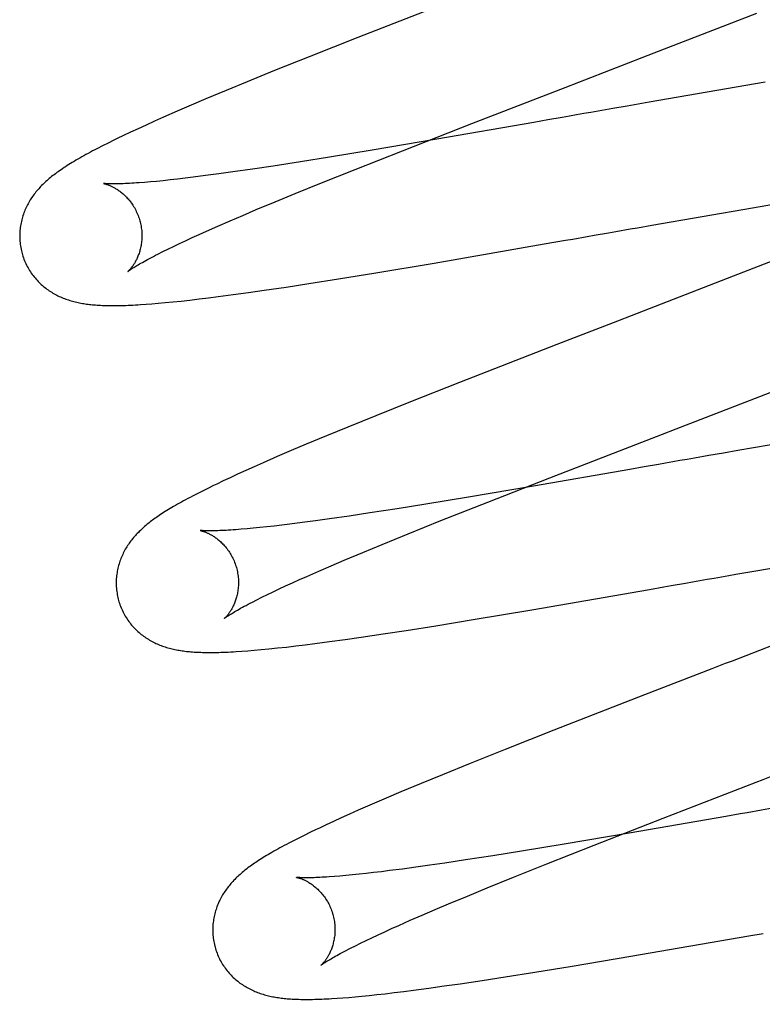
# Model space of a CAD drawing. Header units: inches. Extents: x 0 to 215, y 0 to 139.
# Tile 21 of 112: x 105.04 to 105.162, y 48.374 to 48.535. Entities that reach past the tile are written whole.
import ezdxf

# ---------------------------------------------------------------- set-up
doc = ezdxf.new("R2010")
doc.units = ezdxf.units.IN
doc.header["$LTSCALE"] = 11.804375
doc.header["$MEASUREMENT"] = 0
doc.linetypes.add('HIDDEN', pattern=[0.2, 0.1, -0.1])
doc.layers.add('DEFAULT_2', color=8, linetype='HIDDEN')

msp = doc.modelspace()

# ---------------------------------------------------------------- linework, layer by layer
at = {"layer": 'DEFAULT_2', "color": 8, "linetype": 'HIDDEN'}
for p, q in [((105.12766, 52.22575), (105.12766, 46.72525)), ((105.11038, 48.53817), (105.09564, 48.53242)), ((105.14413, 48.52989), (105.16091, 48.53643)), ((105.09564, 48.53242), (105.0877, 48.52927)), ((105.13178, 48.52511), (105.14413, 48.52989)), ((105.0877, 48.52927), (105.08204, 48.527)), ((105.08204, 48.527), (105.07754, 48.52517)), ((105.07754, 48.52517), (105.07409, 48.52375)), ((105.16228, 48.52511), (105.14329, 48.52183)), ((105.07409, 48.52375), (105.07077, 48.52236)), ((105.07077, 48.52236), (105.06839, 48.52135)), ((105.14329, 48.52183), (105.13972, 48.52121)), ((105.06609, 48.52036), (105.06386, 48.51938)), ((105.06839, 48.52135), (105.06609, 48.52036)), ((105.13734, 48.52079), (105.13497, 48.52038)), ((105.13972, 48.52121), (105.13734, 48.52079)), ((105.06241, 48.51873), (105.06101, 48.5181)), ((105.06386, 48.51938), (105.06241, 48.51873)), ((105.10295, 48.5139), (105.11429, 48.51834)), ((105.12442, 48.51853), (105.1086, 48.51578)), ((105.12675, 48.51894), (105.12442, 48.51853)), ((105.12908, 48.51935), (105.12675, 48.51894)), ((105.05846, 48.51693), (105.05731, 48.51639)), ((105.05969, 48.5175), (105.05846, 48.51693)), ((105.06101, 48.5181), (105.05969, 48.5175)), ((105.05479, 48.51515), (105.05389, 48.5147)), ((105.05731, 48.51639), (105.05625, 48.51587)), ((105.1086, 48.51578), (105.09799, 48.51398)), ((105.05389, 48.5147), (105.05305, 48.51427)), ((105.09799, 48.51398), (105.09101, 48.51284)), ((105.0952, 48.51084), (105.10295, 48.5139)), ((105.08629, 48.51208), (105.08181, 48.51139)), ((105.09101, 48.51284), (105.08629, 48.51208)), ((105.07292, 48.5101), (105.07075, 48.50981)), ((105.07521, 48.51042), (105.07292, 48.5101)), ((105.07842, 48.51088), (105.07521, 48.51042)), ((105.08181, 48.51139), (105.07842, 48.51088)), ((105.08972, 48.50864), (105.0952, 48.51084)), ((105.06172, 48.50879), (105.06076, 48.50871)), ((105.06273, 48.50888), (105.06172, 48.50879)), ((105.06381, 48.50899), (105.06273, 48.50888)), ((105.06495, 48.50911), (105.06381, 48.50899)), ((105.06614, 48.50924), (105.06495, 48.50911)), ((105.06739, 48.50939), (105.06614, 48.50924)), ((105.06869, 48.50955), (105.06739, 48.50939)), ((105.07075, 48.50981), (105.06869, 48.50955)), ((105.08541, 48.50689), (105.08972, 48.50864)), ((105.08214, 48.50554), (105.08541, 48.50689)), ((105.07904, 48.50425), (105.08214, 48.50554)), ((105.16023, 48.50457), (105.17175, 48.50653)), ((105.07684, 48.50331), (105.07904, 48.50425)), ((105.14375, 48.50171), (105.16023, 48.50457)), ((105.07274, 48.50154), (105.07474, 48.50241)), ((105.07474, 48.50241), (105.07684, 48.50331)), ((105.06968, 48.50018), (105.07087, 48.50071)), ((105.07087, 48.50071), (105.07274, 48.50154)), ((105.13667, 48.50047), (105.13785, 48.50067)), ((105.14139, 48.50129), (105.14375, 48.50171)), ((105.06645, 48.49869), (105.06747, 48.49916)), ((105.06747, 48.49916), (105.06855, 48.49966)), ((105.06855, 48.49966), (105.06968, 48.50018)), ((105.12615, 48.49863), (105.12964, 48.49924)), ((105.06294, 48.49697), (105.06373, 48.49737)), ((105.06373, 48.49737), (105.06458, 48.49779)), ((105.06458, 48.49779), (105.06548, 48.49823)), ((105.06548, 48.49823), (105.06645, 48.49869)), ((105.10812, 48.49551), (105.12615, 48.49863)), ((105.16822, 48.49769), (105.15606, 48.49295)), ((105.09857, 48.4939), (105.10812, 48.49551)), ((105.08765, 48.49215), (105.0925, 48.49292)), ((105.0925, 48.49292), (105.09857, 48.4939)), ((105.15606, 48.49295), (105.14037, 48.48687)), ((105.07774, 48.49067), (105.08034, 48.49105)), ((105.08034, 48.49105), (105.08393, 48.49158)), ((105.08393, 48.49158), (105.08765, 48.49215)), ((105.06414, 48.48902), (105.06537, 48.48914)), ((105.06537, 48.48914), (105.06672, 48.48928)), ((105.06672, 48.48928), (105.06818, 48.48944)), ((105.06818, 48.48944), (105.0697, 48.48962)), ((105.0697, 48.48962), (105.07124, 48.48981)), ((105.07124, 48.48981), (105.0728, 48.49001)), ((105.0728, 48.49001), (105.07523, 48.49033)), ((105.07523, 48.49033), (105.07774, 48.49067)), ((105.06101, 48.48876), (105.06197, 48.48883)), ((105.06197, 48.48883), (105.06301, 48.48892)), ((105.06301, 48.48892), (105.06414, 48.48902)), ((105.1282, 48.48216), (105.11228, 48.47596)), ((105.11228, 48.47596), (105.10428, 48.4728)), ((105.10428, 48.4728), (105.09857, 48.47051)), ((105.09857, 48.47051), (105.09402, 48.46866)), ((105.09402, 48.46866), (105.09053, 48.46722)), ((105.17799, 48.46831), (105.15782, 48.46482)), ((105.09053, 48.46722), (105.08718, 48.46583)), ((105.12707, 48.46037), (105.14551, 48.46752)), ((105.08718, 48.46583), (105.08476, 48.4648)), ((105.08244, 48.46381), (105.08018, 48.46282)), ((105.08476, 48.4648), (105.08244, 48.46381)), ((105.15308, 48.46399), (105.15071, 48.46358)), ((105.15545, 48.46441), (105.15308, 48.46399)), ((105.15782, 48.46482), (105.15545, 48.46441)), ((105.07871, 48.46217), (105.07731, 48.46154)), ((105.08018, 48.46282), (105.07871, 48.46217)), ((105.14017, 48.46173), (105.12437, 48.45899)), ((105.14249, 48.46214), (105.14017, 48.46173)), ((105.14483, 48.46255), (105.14249, 48.46214)), ((105.07476, 48.46037), (105.07362, 48.45984)), ((105.07599, 48.46094), (105.07476, 48.46037)), ((105.07731, 48.46154), (105.07599, 48.46094)), ((105.11689, 48.45638), (105.12707, 48.46037)), ((105.0711, 48.45862), (105.07021, 48.45818)), ((105.07362, 48.45984), (105.07256, 48.45933)), ((105.12437, 48.45899), (105.11377, 48.45719)), ((105.06937, 48.45775), (105.06858, 48.45734)), ((105.07021, 48.45818), (105.06937, 48.45775)), ((105.11377, 48.45719), (105.1068, 48.45605)), ((105.10208, 48.45529), (105.09761, 48.4546)), ((105.1068, 48.45605), (105.10208, 48.45529)), ((105.10924, 48.45335), (105.11689, 48.45638)), ((105.09422, 48.45409), (105.09101, 48.45363)), ((105.09761, 48.4546), (105.09422, 48.45409)), ((105.07855, 48.45209), (105.07753, 48.452)), ((105.07962, 48.4522), (105.07855, 48.45209)), ((105.08076, 48.45232), (105.07962, 48.4522)), ((105.08195, 48.45246), (105.08076, 48.45232)), ((105.0832, 48.4526), (105.08195, 48.45246)), ((105.0845, 48.45276), (105.0832, 48.4526)), ((105.08656, 48.45302), (105.0845, 48.45276)), ((105.08873, 48.45331), (105.08656, 48.45302)), ((105.09101, 48.45363), (105.08873, 48.45331)), ((105.10387, 48.45118), (105.10924, 48.45335)), ((105.07753, 48.452), (105.07657, 48.45192)), ((105.09964, 48.44945), (105.10387, 48.45118)), ((105.09645, 48.44813), (105.09964, 48.44945)), ((105.09343, 48.44686), (105.09645, 48.44813)), ((105.16107, 48.44519), (105.17643, 48.44785)), ((105.08925, 48.44506), (105.09129, 48.44595)), ((105.09129, 48.44595), (105.09343, 48.44686)), ((105.08611, 48.44368), (105.08733, 48.44422)), ((105.08733, 48.44422), (105.08925, 48.44506)), ((105.15751, 48.44456), (105.16107, 48.44519)), ((105.08279, 48.44215), (105.08384, 48.44264)), ((105.08384, 48.44264), (105.08495, 48.44315)), ((105.08495, 48.44315), (105.08611, 48.44368)), ((105.14338, 48.44209), (105.14572, 48.4425)), ((105.14924, 48.44311), (105.15042, 48.44332)), ((105.07915, 48.44039), (105.07997, 48.4408)), ((105.07997, 48.4408), (105.08085, 48.44123)), ((105.08085, 48.44123), (105.08179, 48.44168)), ((105.08179, 48.44168), (105.08279, 48.44215)), ((105.1241, 48.43875), (105.14338, 48.44209)), ((105.07839, 48.44001), (105.07915, 48.44039)), ((105.11449, 48.43714), (105.1241, 48.43875)), ((105.10353, 48.43537), (105.1084, 48.43614)), ((105.1084, 48.43614), (105.11449, 48.43714)), ((105.09618, 48.43426), (105.09979, 48.4348)), ((105.09979, 48.4348), (105.10353, 48.43537)), ((105.08398, 48.43265), (105.0855, 48.43283)), ((105.0855, 48.43283), (105.08704, 48.43302)), ((105.08704, 48.43302), (105.08861, 48.43322)), ((105.08861, 48.43322), (105.09104, 48.43354)), ((105.09104, 48.43354), (105.09357, 48.43389)), ((105.09357, 48.43389), (105.09618, 48.43426)), ((105.07665, 48.43196), (105.07764, 48.43203)), ((105.07764, 48.43203), (105.07871, 48.43212)), ((105.07871, 48.43212), (105.07986, 48.43222)), ((105.07986, 48.43222), (105.08111, 48.43235)), ((105.08111, 48.43235), (105.08249, 48.43249)), ((105.08249, 48.43249), (105.08398, 48.43265)), ((105.14253, 48.4248), (105.12772, 48.41903)), ((105.12772, 48.41903), (105.11974, 48.41587)), ((105.11974, 48.41587), (105.11405, 48.41359)), ((105.11405, 48.41359), (105.10951, 48.41175)), ((105.10951, 48.41175), (105.10603, 48.41032)), ((105.10603, 48.41032), (105.1027, 48.40892)), ((105.1027, 48.40892), (105.1003, 48.4079)), ((105.1003, 48.4079), (105.09797, 48.4069)), ((105.09572, 48.40592), (105.09429, 48.40529)), ((105.09797, 48.4069), (105.09572, 48.40592)), ((105.15818, 48.40533), (105.15585, 48.40492)), ((105.09167, 48.4041), (105.09048, 48.40355)), ((105.09294, 48.40468), (105.09167, 48.4041)), ((105.09429, 48.40529), (105.09294, 48.40468)), ((105.1343, 48.40023), (105.14561, 48.40465)), ((105.15585, 48.40492), (105.14003, 48.40218)), ((105.08781, 48.40228), (105.08686, 48.40182)), ((105.09048, 48.40355), (105.08936, 48.40302)), ((105.14003, 48.40218), (105.12942, 48.40038)), ((105.08513, 48.40095), (105.08434, 48.40054)), ((105.08597, 48.40137), (105.08513, 48.40095)), ((105.08686, 48.40182), (105.08597, 48.40137)), ((105.12245, 48.39923), (105.11773, 48.39848)), ((105.12942, 48.40038), (105.12245, 48.39923)), ((105.12657, 48.39717), (105.1343, 48.40023)), ((105.10987, 48.39728), (105.10745, 48.39693)), ((105.11326, 48.39779), (105.10987, 48.39728)), ((105.11773, 48.39848), (105.11326, 48.39779)), ((105.09823, 48.39572), (105.09702, 48.39558)), ((105.09951, 48.39587), (105.09823, 48.39572)), ((105.10083, 48.39604), (105.09951, 48.39587)), ((105.10293, 48.39631), (105.10083, 48.39604)), ((105.10513, 48.3966), (105.10293, 48.39631)), ((105.10745, 48.39693), (105.10513, 48.3966)), ((105.12112, 48.39498), (105.12657, 48.39717)), ((105.09273, 48.39516), (105.09181, 48.39508)), ((105.09371, 48.39524), (105.09273, 48.39516)), ((105.09475, 48.39534), (105.09371, 48.39524)), ((105.09585, 48.39546), (105.09475, 48.39534)), ((105.09702, 48.39558), (105.09585, 48.39546)), ((105.11682, 48.39323), (105.12112, 48.39498)), ((105.11357, 48.39189), (105.11682, 48.39323)), ((105.11048, 48.3906), (105.11357, 48.39189)), ((105.10619, 48.38877), (105.10828, 48.38967)), ((105.10828, 48.38967), (105.11048, 48.3906)), ((105.10234, 48.38708), (105.10421, 48.38791)), ((105.10421, 48.38791), (105.10619, 48.38877)), ((105.09897, 48.38554), (105.10004, 48.38604)), ((105.10004, 48.38604), (105.10116, 48.38655)), ((105.10116, 48.38655), (105.10234, 48.38708)), ((105.09609, 48.38417), (105.09699, 48.38461)), ((105.09699, 48.38461), (105.09795, 48.38507)), ((105.09795, 48.38507), (105.09897, 48.38554)), ((105.14033, 48.38203), (105.15961, 48.38537)), ((105.15961, 48.38537), (105.16194, 48.38578)), ((105.09447, 48.38336), (105.09525, 48.38376)), ((105.09525, 48.38376), (105.09609, 48.38417)), ((105.13073, 48.38042), (105.14033, 48.38203)), ((105.12462, 48.37942), (105.13073, 48.38042)), ((105.11238, 48.37753), (105.11599, 48.37807)), ((105.11599, 48.37807), (105.11975, 48.37865)), ((105.11975, 48.37865), (105.12462, 48.37942)), ((105.10315, 48.37627), (105.10476, 48.37647)), ((105.10476, 48.37647), (105.10724, 48.3768)), ((105.10724, 48.3768), (105.10978, 48.37716)), ((105.10978, 48.37716), (105.11238, 48.37753)), ((105.09225, 48.37516), (105.09317, 48.37522)), ((105.09317, 48.37522), (105.09415, 48.3753)), ((105.09415, 48.3753), (105.09519, 48.37539)), ((105.09519, 48.37539), (105.0963, 48.37549)), ((105.0963, 48.37549), (105.09749, 48.37561)), ((105.09749, 48.37561), (105.09877, 48.37575)), ((105.09877, 48.37575), (105.10014, 48.3759)), ((105.10014, 48.3759), (105.10161, 48.37608)), ((105.10161, 48.37608), (105.10315, 48.37627))]:
    msp.add_line(p, q, dxfattribs=at)
for points in [[(105.11429, 48.51834), (105.12955, 48.52424), (105.13178, 48.52511)], [(105.13497, 48.52038), (105.13379, 48.52017), (105.13261, 48.51996), (105.13143, 48.51976), (105.13026, 48.51955), (105.12908, 48.51935)], [(105.05625, 48.51587), (105.05574, 48.51563), (105.05479, 48.51515)], [(105.05305, 48.51427), (105.05265, 48.51406), (105.05226, 48.51386), (105.05189, 48.51366), (105.05152, 48.51346), (105.05116, 48.51326), (105.05082, 48.51307), (105.05048, 48.51288), (105.05015, 48.51269), (105.04983, 48.51251), (105.04952, 48.51233), (105.04922, 48.51215), (105.04893, 48.51197), (105.04864, 48.5118), (105.04837, 48.51162), (105.0481, 48.51145), (105.04783, 48.51128), (105.04758, 48.51112), (105.04733, 48.51095), (105.04709, 48.51078), (105.04685, 48.51062), (105.04662, 48.51046), (105.0464, 48.5103), (105.04618, 48.51013), (105.04597, 48.50997), (105.04576, 48.50982), (105.04556, 48.50966), (105.04536, 48.5095), (105.04517, 48.50934), (105.04498, 48.50918), (105.0448, 48.50901), (105.04462, 48.50885), (105.04444, 48.50869), (105.04426, 48.50852), (105.04409, 48.50836), (105.04392, 48.50819), (105.04376, 48.50802), (105.0436, 48.50785), (105.04344, 48.50767), (105.04329, 48.5075), (105.04314, 48.50732), (105.04299, 48.50714), (105.04285, 48.50696), (105.04271, 48.50678), (105.04257, 48.50659), (105.04243, 48.50641), (105.0423, 48.50622), (105.04218, 48.50602), (105.04205, 48.50583), (105.04193, 48.50563), (105.04181, 48.50542), (105.0417, 48.50522), (105.04159, 48.50501), (105.04148, 48.5048), (105.04138, 48.50458), (105.04128, 48.50437), (105.04119, 48.50415), (105.0411, 48.50393), (105.04101, 48.50371), (105.04093, 48.50349), (105.04086, 48.50326), (105.04079, 48.50303), (105.04072, 48.5028), (105.04066, 48.50256), (105.0406, 48.50233), (105.04055, 48.50209), (105.0405, 48.50184), (105.04046, 48.5016), (105.04043, 48.50135), (105.0404, 48.5011), (105.04037, 48.50085), (105.04035, 48.5006), (105.04034, 48.50034), (105.04033, 48.50009), (105.04033, 48.49983), (105.04034, 48.49958), (105.04035, 48.49932), (105.04037, 48.49906), (105.04039, 48.49881), (105.04042, 48.49855), (105.04046, 48.4983), (105.0405, 48.49804), (105.04055, 48.49779), (105.0406, 48.49753), (105.04066, 48.49728), (105.04072, 48.49707)], [(105.06076, 48.50871), (105.05987, 48.50864), (105.05945, 48.50861), (105.05904, 48.50858), (105.05865, 48.50856), (105.05828, 48.50854), (105.05792, 48.50852), (105.05758, 48.5085), (105.05726, 48.50849), (105.05695, 48.50848), (105.05666, 48.50847), (105.05638, 48.50846), (105.05613, 48.50846), (105.05589, 48.50846), (105.05567, 48.50846), (105.05547, 48.50846), (105.05528, 48.50846), (105.05511, 48.50846), (105.05496, 48.50847), (105.05482, 48.50847), (105.05469, 48.50848), (105.05458, 48.50848), (105.05448, 48.50849), (105.05439, 48.50849), (105.05431, 48.5085), (105.05424, 48.50851), (105.05418, 48.50851), (105.05413, 48.50852), (105.0541, 48.50852), (105.05407, 48.50852), (105.05405, 48.50853), (105.05404, 48.50853)], [(105.05404, 48.50853), (105.05404, 48.50853), (105.05404, 48.50853), (105.05406, 48.50852), (105.05408, 48.50852), (105.05411, 48.50851), (105.05414, 48.50851), (105.05418, 48.5085), (105.05423, 48.50849), (105.05428, 48.50847), (105.05434, 48.50846), (105.05441, 48.50844), (105.05448, 48.50842), (105.05455, 48.50839), (105.05463, 48.50837), (105.05471, 48.50834), (105.0548, 48.50831), (105.05489, 48.50827), (105.05498, 48.50824), (105.05508, 48.5082), (105.05518, 48.50815), (105.05528, 48.50811), (105.05538, 48.50806), (105.05549, 48.508), (105.0556, 48.50795), (105.05572, 48.50789), (105.05583, 48.50782), (105.05595, 48.50775), (105.05607, 48.50768), (105.0562, 48.5076), (105.05632, 48.50752), (105.05645, 48.50744), (105.05658, 48.50735), (105.05671, 48.50725), (105.05684, 48.50715), (105.05698, 48.50704), (105.05711, 48.50693), (105.05725, 48.50682), (105.05738, 48.5067), (105.05752, 48.50657), (105.05766, 48.50643), (105.05779, 48.50629), (105.05793, 48.50615), (105.05807, 48.506), (105.0582, 48.50584), (105.05834, 48.50567), (105.05847, 48.5055), (105.0586, 48.50533), (105.05872, 48.50515), (105.05885, 48.50496), (105.05897, 48.50477), (105.05909, 48.50458), (105.0592, 48.50438), (105.05931, 48.50417), (105.05941, 48.50396), (105.05951, 48.50375), (105.05961, 48.50353), (105.0597, 48.50331), (105.05978, 48.50309), (105.05986, 48.50286), (105.05993, 48.50263), (105.05999, 48.50243)], [(105.05999, 48.50243), (105.06004, 48.50223), (105.0601, 48.502), (105.06015, 48.50176), (105.06019, 48.50153), (105.06023, 48.50129), (105.06026, 48.50106), (105.06029, 48.50082), (105.0603, 48.50059), (105.06032, 48.50036), (105.06032, 48.50013), (105.06032, 48.4999), (105.06032, 48.49968), (105.06031, 48.49945), (105.06029, 48.49923), (105.06027, 48.49902), (105.06025, 48.4988), (105.06022, 48.4986), (105.06019, 48.49839), (105.06015, 48.49819), (105.06011, 48.49799), (105.06006, 48.4978), (105.06001, 48.49762), (105.05996, 48.49744), (105.05991, 48.49726), (105.05985, 48.49709), (105.05979, 48.49693), (105.05973, 48.49677), (105.05967, 48.49662), (105.05961, 48.49647), (105.05955, 48.49632), (105.05948, 48.49618), (105.05942, 48.49605), (105.05935, 48.49592), (105.05928, 48.49579), (105.05922, 48.49567), (105.05915, 48.49556), (105.05909, 48.49545), (105.05902, 48.49534), (105.05895, 48.49524), (105.05889, 48.49514), (105.05883, 48.49505), (105.05876, 48.49496), (105.0587, 48.49488), (105.05864, 48.4948), (105.05858, 48.49472), (105.05852, 48.49465), (105.05847, 48.49458), (105.05841, 48.49452), (105.05836, 48.49446), (105.05831, 48.49441), (105.05827, 48.49436), (105.05823, 48.49431), (105.05819, 48.49427), (105.05815, 48.49424), (105.05812, 48.49421), (105.05809, 48.49418), (105.05807, 48.49416), (105.05806, 48.49415), (105.05804, 48.49414), (105.05804, 48.49413)], [(105.13315, 48.49985), (105.13432, 48.50006), (105.13667, 48.50047)], [(105.13785, 48.50067), (105.14021, 48.50109), (105.14139, 48.50129)], [(105.12964, 48.49924), (105.13081, 48.49944), (105.13315, 48.49985)], [(105.04072, 48.49707), (105.04078, 48.49686), (105.04086, 48.49661), (105.04094, 48.49637), (105.04103, 48.49612), (105.04113, 48.49588), (105.04123, 48.49565), (105.04134, 48.49541), (105.04145, 48.49518), (105.04157, 48.49495), (105.04169, 48.49472), (105.04182, 48.4945), (105.04195, 48.49428), (105.04209, 48.49407), (105.04223, 48.49386), (105.04238, 48.49365), (105.04253, 48.49345), (105.04268, 48.49325), (105.04284, 48.49306), (105.043, 48.49287), (105.04317, 48.49269), (105.04334, 48.49251), (105.04351, 48.49233), (105.04368, 48.49216), (105.04386, 48.492), (105.04404, 48.49184), (105.04422, 48.49168), (105.0444, 48.49153), (105.04459, 48.49139), (105.04478, 48.49124), (105.04497, 48.49111), (105.04517, 48.49097), (105.04537, 48.49084), (105.04557, 48.49072), (105.04577, 48.4906), (105.04597, 48.49048), (105.04618, 48.49037), (105.04638, 48.49026), (105.04659, 48.49015), (105.0468, 48.49005), (105.04701, 48.48996), (105.04722, 48.48987), (105.04744, 48.48978), (105.04765, 48.48969), (105.04787, 48.48961), (105.04809, 48.48954), (105.04831, 48.48946), (105.04853, 48.48939), (105.04876, 48.48933), (105.04898, 48.48926), (105.04921, 48.4892), (105.04943, 48.48915), (105.04966, 48.48909), (105.04989, 48.48904), (105.05012, 48.489), (105.05035, 48.48895), (105.05058, 48.48891), (105.05081, 48.48887), (105.05104, 48.48884), (105.05128, 48.4888), (105.05151, 48.48877), (105.05175, 48.48874), (105.05199, 48.48872), (105.05224, 48.48869), (105.05249, 48.48867), (105.05274, 48.48865), (105.053, 48.48863), (105.05326, 48.48861), (105.05353, 48.4886), (105.05381, 48.48858), (105.05409, 48.48857), (105.05438, 48.48856), (105.05468, 48.48856), (105.05499, 48.48855), (105.0553, 48.48855), (105.05562, 48.48855), (105.05594, 48.48855), (105.05628, 48.48855), (105.05662, 48.48855), (105.05697, 48.48856), (105.05732, 48.48857), (105.05769, 48.48858), (105.05807, 48.4886), (105.05846, 48.48861), (105.05885, 48.48863), (105.05926, 48.48865), (105.05968, 48.48868), (105.06011, 48.4887), (105.06101, 48.48876)], [(105.05804, 48.49413), (105.05805, 48.49414), (105.05806, 48.49415), (105.05809, 48.49417), (105.05812, 48.49419), (105.05816, 48.49422), (105.05821, 48.49426), (105.05826, 48.4943), (105.05833, 48.49435), (105.05841, 48.49441), (105.05851, 48.49447), (105.05861, 48.49454), (105.05873, 48.49462), (105.05885, 48.4947), (105.059, 48.49479), (105.05915, 48.49489), (105.05932, 48.49499), (105.05951, 48.4951), (105.05971, 48.49522), (105.05993, 48.49535), (105.06016, 48.49548), (105.06041, 48.49562), (105.06067, 48.49577), (105.06095, 48.49592), (105.06124, 48.49608), (105.06155, 48.49625), (105.06188, 48.49642), (105.06221, 48.4966), (105.06257, 48.49678), (105.06294, 48.49697)], [(105.14037, 48.48687), (105.13814, 48.48601), (105.1282, 48.48216)], [(105.14551, 48.46752), (105.14774, 48.46838), (105.16911, 48.47667)], [(105.15071, 48.46358), (105.14953, 48.46337), (105.14835, 48.46316), (105.14717, 48.46296), (105.146, 48.46275), (105.14483, 48.46255)], [(105.07256, 48.45933), (105.07205, 48.45909), (105.0711, 48.45862)], [(105.06858, 48.45734), (105.0682, 48.45714), (105.06783, 48.45695), (105.06747, 48.45675), (105.06712, 48.45656), (105.06678, 48.45638), (105.06645, 48.45619), (105.06613, 48.45601), (105.06582, 48.45583), (105.06552, 48.45566), (105.06522, 48.45548), (105.06494, 48.45531), (105.06466, 48.45514), (105.06439, 48.45498), (105.06413, 48.45481), (105.06387, 48.45465), (105.06362, 48.45449), (105.06338, 48.45433), (105.06315, 48.45418), (105.06292, 48.45403), (105.0627, 48.45387), (105.06249, 48.45372), (105.06228, 48.45357), (105.06208, 48.45342), (105.06188, 48.45328), (105.06169, 48.45313), (105.0615, 48.45298), (105.06131, 48.45283), (105.06112, 48.45268), (105.06094, 48.45253), (105.06076, 48.45238), (105.06059, 48.45222), (105.06041, 48.45207), (105.06024, 48.45191), (105.06007, 48.45175), (105.0599, 48.45158), (105.05974, 48.45142), (105.05957, 48.45125), (105.05941, 48.45108), (105.05926, 48.45091), (105.0591, 48.45073), (105.05895, 48.45056), (105.0588, 48.45038), (105.05865, 48.45019), (105.05851, 48.45001), (105.05837, 48.44982), (105.05824, 48.44964), (105.05811, 48.44945), (105.05798, 48.44925), (105.05785, 48.44906), (105.05773, 48.44886), (105.05761, 48.44865), (105.0575, 48.44845), (105.05739, 48.44824), (105.05728, 48.44803), (105.05718, 48.44781), (105.05708, 48.4476), (105.05699, 48.44738), (105.0569, 48.44716), (105.05681, 48.44694), (105.05673, 48.44671), (105.05666, 48.44649), (105.05658, 48.44626), (105.05652, 48.44602), (105.05645, 48.44579), (105.0564, 48.44555), (105.05634, 48.44531), (105.0563, 48.44506), (105.05626, 48.44482), (105.05622, 48.44457), (105.05619, 48.44432), (105.05616, 48.44407), (105.05614, 48.44382), (105.05613, 48.44356), (105.05612, 48.44331), (105.05612, 48.44305), (105.05613, 48.44279), (105.05614, 48.44254), (105.05616, 48.44228), (105.05618, 48.44202), (105.05621, 48.44176), (105.05625, 48.44151), (105.05629, 48.44125), (105.05634, 48.441), (105.05639, 48.44074), (105.05646, 48.44049), (105.05651, 48.44028)], [(105.07657, 48.45192), (105.07568, 48.45185), (105.07526, 48.45182), (105.07485, 48.45179), (105.07446, 48.45177), (105.07409, 48.45175), (105.07373, 48.45173), (105.07339, 48.45171), (105.07307, 48.4517), (105.07276, 48.45169), (105.07247, 48.45168), (105.07219, 48.45167), (105.07193, 48.45167), (105.07169, 48.45166), (105.07146, 48.45166), (105.07126, 48.45166), (105.07107, 48.45167), (105.0709, 48.45167), (105.07075, 48.45167), (105.07061, 48.45168), (105.07048, 48.45168), (105.07036, 48.45169), (105.07026, 48.4517), (105.07017, 48.4517), (105.07009, 48.45171), (105.07003, 48.45171), (105.06997, 48.45172), (105.06992, 48.45173), (105.06988, 48.45173), (105.06986, 48.45173), (105.06984, 48.45174), (105.06983, 48.45174)], [(105.06983, 48.45174), (105.06983, 48.45174), (105.06983, 48.45174), (105.06985, 48.45173), (105.06987, 48.45173), (105.0699, 48.45172), (105.06994, 48.45172), (105.06998, 48.45171), (105.07002, 48.45169), (105.07008, 48.45168), (105.07014, 48.45166), (105.0702, 48.45164), (105.07027, 48.45162), (105.07034, 48.4516), (105.07042, 48.45157), (105.07051, 48.45155), (105.07059, 48.45151), (105.07068, 48.45148), (105.07078, 48.45144), (105.07087, 48.4514), (105.07097, 48.45136), (105.07107, 48.45131), (105.07118, 48.45126), (105.07129, 48.45121), (105.0714, 48.45115), (105.07151, 48.45109), (105.07163, 48.45103), (105.07175, 48.45096), (105.07187, 48.45089), (105.07199, 48.45081), (105.07212, 48.45073), (105.07224, 48.45064), (105.07237, 48.45055), (105.07251, 48.45046), (105.07264, 48.45036), (105.07277, 48.45025), (105.07291, 48.45014), (105.07304, 48.45002), (105.07318, 48.4499), (105.07331, 48.44977), (105.07345, 48.44964), (105.07359, 48.4495), (105.07372, 48.44935), (105.07386, 48.4492), (105.074, 48.44904), (105.07413, 48.44888), (105.07426, 48.44871), (105.07439, 48.44853), (105.07452, 48.44835), (105.07464, 48.44817), (105.07476, 48.44798), (105.07488, 48.44778), (105.07499, 48.44758), (105.0751, 48.44738), (105.0752, 48.44717), (105.0753, 48.44696), (105.0754, 48.44674), (105.07549, 48.44652), (105.07557, 48.44629), (105.07565, 48.44607), (105.07572, 48.44584), (105.07578, 48.44564)], [(105.07578, 48.44564), (105.07583, 48.44544), (105.07589, 48.44521), (105.07594, 48.44497), (105.07598, 48.44474), (105.07602, 48.4445), (105.07605, 48.44427), (105.07608, 48.44403), (105.0761, 48.4438), (105.07611, 48.44357), (105.07611, 48.44334), (105.07612, 48.44311), (105.07611, 48.44288), (105.0761, 48.44266), (105.07609, 48.44244), (105.07607, 48.44222), (105.07604, 48.44201), (105.07601, 48.4418), (105.07598, 48.4416), (105.07594, 48.4414), (105.0759, 48.4412), (105.07585, 48.44101), (105.0758, 48.44082), (105.07575, 48.44064), (105.0757, 48.44047), (105.07564, 48.4403), (105.07558, 48.44013), (105.07552, 48.43998), (105.07546, 48.43982), (105.0754, 48.43967), (105.07534, 48.43953), (105.07527, 48.43939), (105.07521, 48.43925), (105.07514, 48.43912), (105.07507, 48.439), (105.07501, 48.43888), (105.07494, 48.43876), (105.07487, 48.43865), (105.07481, 48.43855), (105.07474, 48.43845), (105.07468, 48.43835), (105.07461, 48.43826), (105.07455, 48.43817), (105.07449, 48.43808), (105.07443, 48.438), (105.07437, 48.43793), (105.07431, 48.43785), (105.07426, 48.43779), (105.0742, 48.43772), (105.07415, 48.43767), (105.0741, 48.43761), (105.07406, 48.43756), (105.07401, 48.43752), (105.07398, 48.43748), (105.07394, 48.43745), (105.07391, 48.43742), (105.07388, 48.43739), (105.07386, 48.43737), (105.07385, 48.43736), (105.07384, 48.43735), (105.07383, 48.43734)], [(105.15396, 48.44394), (105.15633, 48.44436), (105.15751, 48.44456)], [(105.14572, 48.4425), (105.14689, 48.4427), (105.14924, 48.44311)], [(105.15042, 48.44332), (105.15278, 48.44373), (105.15396, 48.44394)], [(105.05651, 48.44028), (105.05657, 48.44007), (105.05665, 48.43982), (105.05674, 48.43957), (105.05683, 48.43933), (105.05692, 48.43909), (105.05702, 48.43885), (105.05713, 48.43861), (105.05724, 48.43838), (105.05736, 48.43815), (105.05748, 48.43792), (105.05761, 48.4377), (105.05775, 48.43748), (105.05789, 48.43727), (105.05803, 48.43705), (105.05818, 48.43685), (105.05833, 48.43665), (105.05848, 48.43645), (105.05864, 48.43625), (105.0588, 48.43606), (105.05897, 48.43588), (105.05914, 48.4357), (105.05931, 48.43553), (105.05949, 48.43536), (105.05967, 48.43519), (105.05985, 48.43503), (105.06003, 48.43488), (105.06022, 48.43472), (105.0604, 48.43458), (105.06059, 48.43444), (105.06079, 48.4343), (105.06098, 48.43417), (105.06118, 48.43404), (105.06138, 48.43391), (105.06159, 48.43379), (105.06179, 48.43367), (105.062, 48.43356), (105.06221, 48.43345), (105.06242, 48.43335), (105.06263, 48.43325), (105.06284, 48.43315), (105.06305, 48.43306), (105.06326, 48.43297), (105.06348, 48.43289), (105.0637, 48.43281), (105.06392, 48.43273), (105.06414, 48.43266), (105.06437, 48.43259), (105.06459, 48.43252), (105.06482, 48.43246), (105.06504, 48.4324), (105.06527, 48.43234), (105.0655, 48.43229), (105.06573, 48.43224), (105.06596, 48.4322), (105.06619, 48.43215), (105.06642, 48.43211), (105.06665, 48.43207), (105.06689, 48.43204), (105.06712, 48.432), (105.06736, 48.43197), (105.0676, 48.43194), (105.06785, 48.43192), (105.06809, 48.43189), (105.06834, 48.43187), (105.0686, 48.43185), (105.06886, 48.43183), (105.06912, 48.43182), (105.0694, 48.4318), (105.06967, 48.43179), (105.06996, 48.43178), (105.07025, 48.43177), (105.07055, 48.43176), (105.07086, 48.43176), (105.07117, 48.43176), (105.0715, 48.43175), (105.07183, 48.43176), (105.07217, 48.43176), (105.07253, 48.43177), (105.07289, 48.43177), (105.07326, 48.43178), (105.07364, 48.4318), (105.07404, 48.43181), (105.07444, 48.43183), (105.07486, 48.43185), (105.07529, 48.43187), (105.07573, 48.4319), (105.07665, 48.43196)], [(105.07383, 48.43734), (105.07384, 48.43735), (105.07386, 48.43736), (105.07388, 48.43738), (105.07391, 48.4374), (105.07395, 48.43743), (105.074, 48.43747), (105.07406, 48.43751), (105.07413, 48.43756), (105.07421, 48.43762), (105.0743, 48.43768), (105.07441, 48.43775), (105.07452, 48.43783), (105.07465, 48.43791), (105.0748, 48.43801), (105.07496, 48.4381), (105.07513, 48.43821), (105.07532, 48.43832), (105.07552, 48.43844), (105.07574, 48.43857), (105.07597, 48.4387), (105.07622, 48.43884), (105.07648, 48.43899), (105.07676, 48.43915), (105.07706, 48.43931), (105.07737, 48.43947), (105.07769, 48.43964), (105.07803, 48.43982), (105.07839, 48.44001)], [(105.16361, 48.43296), (105.15689, 48.43036), (105.15577, 48.42993), (105.15466, 48.4295), (105.15354, 48.42907), (105.14253, 48.4248)], [(105.14561, 48.40465), (105.16082, 48.41054), (105.16194, 48.41097), (105.16305, 48.4114), (105.16416, 48.41183), (105.17538, 48.41617)], [(105.16169, 48.40594), (105.15935, 48.40553), (105.15818, 48.40533)], [(105.16641, 48.40677), (105.16523, 48.40656), (105.16405, 48.40636), (105.16287, 48.40615), (105.16169, 48.40594)], [(105.08936, 48.40302), (105.08882, 48.40277), (105.08781, 48.40228)], [(105.08434, 48.40054), (105.08397, 48.40034), (105.0836, 48.40014), (105.08324, 48.39995), (105.08289, 48.39976), (105.08256, 48.39958), (105.08223, 48.39939), (105.08191, 48.39921), (105.0816, 48.39904), (105.0813, 48.39886), (105.08101, 48.39869), (105.08073, 48.39852), (105.08045, 48.39835), (105.08018, 48.39819), (105.07992, 48.39803), (105.07967, 48.39786), (105.07942, 48.39771), (105.07918, 48.39755), (105.07895, 48.39739), (105.07872, 48.39724), (105.0785, 48.39709), (105.07829, 48.39694), (105.07808, 48.39679), (105.07788, 48.39664), (105.07768, 48.39649), (105.07748, 48.39634), (105.07729, 48.39619), (105.0771, 48.39604), (105.07692, 48.39589), (105.07673, 48.39574), (105.07655, 48.39558), (105.07638, 48.39543), (105.0762, 48.39527), (105.07603, 48.39511), (105.07586, 48.39495), (105.07569, 48.39479), (105.07552, 48.39462), (105.07536, 48.39446), (105.0752, 48.39429), (105.07504, 48.39411), (105.07489, 48.39394), (105.07474, 48.39376), (105.07459, 48.39358), (105.07444, 48.3934), (105.0743, 48.39322), (105.07416, 48.39303), (105.07403, 48.39284), (105.0739, 48.39265), (105.07377, 48.39246), (105.07364, 48.39226), (105.07352, 48.39206), (105.0734, 48.39186), (105.07329, 48.39165), (105.07318, 48.39144), (105.07307, 48.39123), (105.07297, 48.39102), (105.07287, 48.3908), (105.07278, 48.39059), (105.07269, 48.39037), (105.0726, 48.39014), (105.07252, 48.38992), (105.07245, 48.38969), (105.07237, 48.38946), (105.07231, 48.38923), (105.07224, 48.38899), (105.07219, 48.38876), (105.07213, 48.38851), (105.07209, 48.38827), (105.07205, 48.38803), (105.07201, 48.38778), (105.07198, 48.38753), (105.07195, 48.38728), (105.07194, 48.38702), (105.07192, 48.38677), (105.07192, 48.38652), (105.07191, 48.38626), (105.07192, 48.386), (105.07193, 48.38575), (105.07195, 48.38549), (105.07197, 48.38523), (105.072, 48.38497), (105.07204, 48.38472), (105.07208, 48.38446), (105.07213, 48.38421), (105.07219, 48.38395), (105.07225, 48.3837), (105.0723, 48.38349)], [(105.08563, 48.39494), (105.08562, 48.39495), (105.08562, 48.39495), (105.08562, 48.39494), (105.08564, 48.39494), (105.08566, 48.39494), (105.08569, 48.39493), (105.08572, 48.39492), (105.08576, 48.39492), (105.08581, 48.3949), (105.08586, 48.39489), (105.08592, 48.39487), (105.08599, 48.39486), (105.08606, 48.39483), (105.08613, 48.39481), (105.08621, 48.39479), (105.08629, 48.39476), (105.08638, 48.39473), (105.08647, 48.39469), (105.08656, 48.39465), (105.08666, 48.39461), (105.08676, 48.39457), (105.08686, 48.39452), (105.08696, 48.39448), (105.08707, 48.39442), (105.08718, 48.39437), (105.0873, 48.39431), (105.08741, 48.39424), (105.08753, 48.39417), (105.08765, 48.3941), (105.08777, 48.39402), (105.0879, 48.39394), (105.08803, 48.39386), (105.08816, 48.39377), (105.08829, 48.39367), (105.08842, 48.39357), (105.08856, 48.39346), (105.08869, 48.39335), (105.08883, 48.39324), (105.08896, 48.39312), (105.0891, 48.39299), (105.08924, 48.39285), (105.08937, 48.39271), (105.08951, 48.39257), (105.08965, 48.39242), (105.08978, 48.39226), (105.08992, 48.39209), (105.09005, 48.39192), (105.09018, 48.39175), (105.09031, 48.39157), (105.09043, 48.39138), (105.09055, 48.39119), (105.09067, 48.391), (105.09078, 48.39079), (105.09089, 48.39059), (105.09099, 48.39038), (105.09109, 48.39017), (105.09119, 48.38995), (105.09128, 48.38973), (105.09136, 48.3895), (105.09144, 48.38928), (105.09151, 48.38905), (105.09157, 48.38885)], [(105.09181, 48.39508), (105.09095, 48.39502), (105.09055, 48.39499), (105.09016, 48.39497), (105.08979, 48.39495), (105.08944, 48.39493), (105.0891, 48.39492), (105.08879, 48.3949), (105.0885, 48.39489), (105.08822, 48.39489), (105.08796, 48.39488), (105.08771, 48.39488), (105.08749, 48.39487), (105.08727, 48.39487), (105.08707, 48.39487), (105.08689, 48.39488), (105.08672, 48.39488), (105.08656, 48.39488), (105.08642, 48.39489), (105.08629, 48.39489), (105.08617, 48.3949), (105.08607, 48.3949), (105.08598, 48.39491), (105.08589, 48.39492), (105.08582, 48.39492), (105.08577, 48.39493), (105.08572, 48.39493), (105.08568, 48.39494), (105.08565, 48.39494), (105.08563, 48.39494), (105.08563, 48.39494)], [(105.09157, 48.38885), (105.09162, 48.38865), (105.09168, 48.38842), (105.09173, 48.38818), (105.09177, 48.38795), (105.09181, 48.38771), (105.09184, 48.38748), (105.09187, 48.38724), (105.09189, 48.38701), (105.0919, 48.38678), (105.09191, 48.38655), (105.09191, 48.38632), (105.0919, 48.3861), (105.09189, 48.38588), (105.09188, 48.38566), (105.09186, 48.38544), (105.09183, 48.38523), (105.0918, 48.38502), (105.09177, 48.38481), (105.09173, 48.38461), (105.09169, 48.38442), (105.09164, 48.38423), (105.0916, 48.38404), (105.09154, 48.38386), (105.09149, 48.38369), (105.09144, 48.38352), (105.09138, 48.38335), (105.09132, 48.3832), (105.09126, 48.38304), (105.0912, 48.38289), (105.09113, 48.38275), (105.09107, 48.38261), (105.091, 48.38247), (105.09094, 48.38234), (105.09087, 48.38222), (105.0908, 48.3821), (105.09074, 48.38198), (105.09067, 48.38187), (105.09061, 48.38177), (105.09054, 48.38166), (105.09048, 48.38157), (105.09041, 48.38147), (105.09035, 48.38139), (105.09029, 48.3813), (105.09023, 48.38122), (105.09017, 48.38114), (105.09011, 48.38107), (105.09005, 48.381), (105.09, 48.38094), (105.08995, 48.38088), (105.0899, 48.38083), (105.08985, 48.38078), (105.08981, 48.38073), (105.08977, 48.38069), (105.08974, 48.38066), (105.08971, 48.38063), (105.08968, 48.3806), (105.08966, 48.38058), (105.08964, 48.38057), (105.08963, 48.38056), (105.08962, 48.38055)], [(105.0723, 48.38349), (105.07236, 48.38328), (105.07244, 48.38303), (105.07253, 48.38278), (105.07262, 48.38254), (105.07271, 48.3823), (105.07281, 48.38206), (105.07292, 48.38182), (105.07303, 48.38159), (105.07315, 48.38136), (105.07327, 48.38114), (105.0734, 48.38091), (105.07353, 48.38069), (105.07367, 48.38048), (105.07382, 48.38027), (105.07396, 48.38006), (105.07411, 48.37986), (105.07427, 48.37966), (105.07443, 48.37947), (105.07459, 48.37928), (105.07476, 48.3791), (105.07492, 48.37892), (105.0751, 48.37874), (105.07527, 48.37857), (105.07545, 48.37841), (105.07563, 48.37825), (105.07581, 48.37809), (105.076, 48.37794), (105.07618, 48.3778), (105.07637, 48.37765), (105.07657, 48.37752), (105.07676, 48.37738), (105.07696, 48.37725), (105.07716, 48.37713), (105.07736, 48.37701), (105.07757, 48.37689), (105.07777, 48.37678), (105.07798, 48.37667), (105.07819, 48.37656), (105.0784, 48.37646), (105.07861, 48.37637), (105.07882, 48.37628), (105.07904, 48.37619), (105.07925, 48.37611), (105.07947, 48.37602), (105.07969, 48.37595), (105.07991, 48.37587), (105.08014, 48.3758), (105.08036, 48.37574), (105.08059, 48.37567), (105.08081, 48.37561), (105.08104, 48.37556), (105.08127, 48.37551), (105.08149, 48.37546), (105.08172, 48.37541), (105.08195, 48.37537), (105.08218, 48.37532), (105.08242, 48.37529), (105.08265, 48.37525), (105.08289, 48.37522), (105.08312, 48.37519), (105.08336, 48.37516), (105.08361, 48.37513), (105.08385, 48.37511), (105.0841, 48.37508), (105.08436, 48.37506), (105.08462, 48.37504), (105.08488, 48.37503), (105.08515, 48.37501), (105.08543, 48.375), (105.08571, 48.37499), (105.08601, 48.37498), (105.0863, 48.37497), (105.08661, 48.37497), (105.08693, 48.37496), (105.08725, 48.37496), (105.08758, 48.37496), (105.08792, 48.37497), (105.08826, 48.37497), (105.08862, 48.37498), (105.08898, 48.37499), (105.08936, 48.375), (105.08974, 48.37502), (105.09013, 48.37504), (105.09054, 48.37505), (105.09095, 48.37508), (105.09137, 48.3751), (105.09225, 48.37516)], [(105.08962, 48.38055), (105.08963, 48.38056), (105.08964, 48.38057), (105.08967, 48.38059), (105.0897, 48.38061), (105.08973, 48.38064), (105.08978, 48.38067), (105.08984, 48.38072), (105.08991, 48.38076), (105.08999, 48.38082), (105.09008, 48.38088), (105.09018, 48.38095), (105.09029, 48.38102), (105.09042, 48.38111), (105.09056, 48.3812), (105.09071, 48.38129), (105.09088, 48.3814), (105.09107, 48.38151), (105.09127, 48.38163), (105.09148, 48.38175), (105.09171, 48.38188), (105.09196, 48.38202), (105.09222, 48.38217), (105.09249, 48.38232), (105.09278, 48.38248), (105.09309, 48.38264), (105.09341, 48.38281), (105.09375, 48.38299), (105.0941, 48.38317), (105.09447, 48.38336)]]:
    msp.add_lwpolyline(points, dxfattribs=at)

doc.saveas('drawing.dxf')
